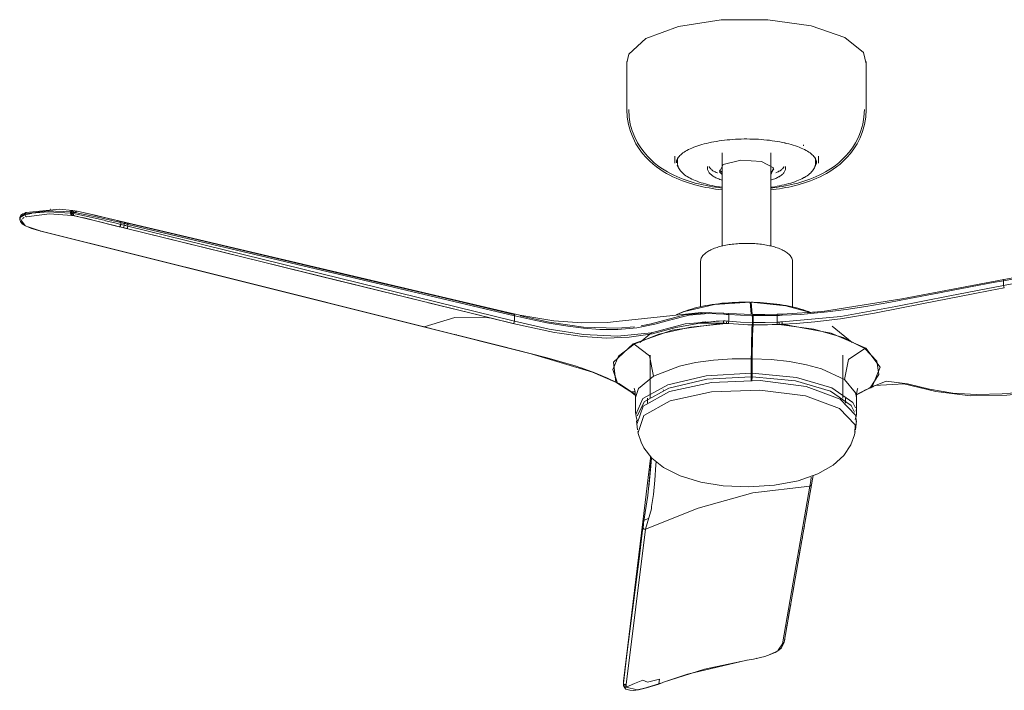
# Model space of a CAD drawing. Header units: millimetres. Extents: x 5811 to 10618, y 166 to 7072.
# Tile 5 of 9: x 7845 to 8380, y 166 to 531. Entities that reach past the tile are written whole.
import ezdxf

# ---------------------------------------------------------------- set-up
doc = ezdxf.new("R2010")
doc.units = ezdxf.units.MM
doc.layers.add('Aparatos eléctricos', color=7, linetype='Continuous', lineweight=9)

# ---------------------------------------------------------------- blocks, each defined once
blk = doc.blocks.new('33820 - 33820 MINI PUNT S White fan with DC motor-683759-00 Isometrico PDF')
at = {"color": 254, "lineweight": 9, "true_color": 0xcccccc}
for p, q in [((-5898.6, 429.89), (-6121.5, 389.31)), ((-6656.16, 422.68), (-6656.16, 422.25)), ((-6655.97, 422.97), (-6655.88, 421.31)), ((-6653.16, 424.57), (-6655.96, 422.99)), ((-6653.69, 422.95), (-6654.56, 422.43)), ((-6649.75, 425.29), (-6653.16, 424.57)), ((-6653.16, 424.57), (-6653.16, 425)), ((-6639.65, 427.51), (-6639.33, 427.52)), ((-6628.5, 425.36), (-6628.5, 426.03)), ((-6628.5, 425.36), (-6628.4, 424.62)), ((-6628.4, 424.62), (-6627.87, 424.19)), ((-6628.04, 425.98), (-6628.04, 425.3)), ((-6627.51, 426.83), (-6627.45, 426.81)), ((-6627.45, 426.81), (-6627.25, 426.79)), ((-6627.24, 425.86), (-6627.24, 425.18)), ((-6625.93, 425.68), (-6623.46, 425.24)), ((-6623.45, 425.24), (-6618.97, 424.31)), ((-6618.97, 424.31), (-6612.34, 422.83)), ((-6614.39, 424.07), (-6613.77, 423.93)), ((-6612.28, 422.81), (-6611.37, 422.6)), ((-6610.78, 423.24), (-6610.74, 423.23)), ((-6608.56, 422.72), (-6608.54, 422.72)), ((-6393.12, 371.85), (-6608.54, 422.72)), ((-6654.66, 420), (-6654.24, 419.7)), ((-6651.53, 417.88), (-6644.48, 415.56)), ((-6617.9, 421.98), (-6620.1, 422.41)), ((-6603.3, 421.44), (-6601.58, 420.94)), ((-6602.04, 418.02), (-6602.02, 418.02)), ((-6601.94, 418), (-6601.95, 418)), ((-6600.03, 417.52), (-6601.94, 418)), ((-6601.45, 420.89), (-6601.49, 420.91)), ((-6601.44, 420.9), (-6601.31, 420.86)), ((-6601.25, 420.24), (-6601.25, 419.28)), ((-6600.03, 417.52), (-6600.04, 417.52)), ((-6598.11, 417.04), (-6600.03, 417.52)), ((-6599.33, 419.78), (-6599.33, 418.8)), ((-6597.33, 419.31), (-6597.33, 418.31)), ((-6644.84, 415.65), (-6644.68, 415.54)), ((-6644.68, 415.54), (-6644.48, 415.56)), ((-6644.68, 415.54), (-6436.73, 363.6)), ((-6598.13, 417.05), (-6544.22, 403.78)), ((-6598.11, 417.04), (-6598.13, 417.05)), ((-6388.16, 365.36), (-6598.11, 417.04)), ((-6121.73, 386.12), (-6121.73, 388.66)), ((-6434.1, 376.67), (-6406.44, 369.86)), ((-6259.38, 377), (-6259.38, 377.01)), ((-6259.37, 377), (-6259.36, 376.93)), ((-6259.01, 375.84), (-6258.49, 370.38)), ((-6258.9, 376.92), (-6258.98, 376.36)), ((-6258.88, 377), (-6258.88, 376.99)), ((-6258.86, 376.92), (-6258.87, 376.99)), ((-6404.01, 373.62), (-6403.76, 373.6)), ((-6398.1, 372.85), (-6397.82, 372.8)), ((-6395.19, 372.3), (-6387.43, 370.25)), ((-6387.37, 369.63), (-6387.37, 366.63)), ((-6286.28, 371.31), (-6273.79, 371.1)), ((-6273.79, 371.1), (-6273.87, 371.04)), ((-6273.79, 371.1), (-6271.11, 370.91)), ((-6271.17, 370.85), (-6271.11, 370.91)), ((-6271.11, 370.91), (-6258.17, 370.38)), ((-6271, 366.67), (-6271, 370.27)), ((-6258.06, 368.52), (-6258.18, 369.74)), ((-6258.13, 369.74), (-6258.14, 365.9)), ((-6257.69, 370.31), (-6257.95, 368.47)), ((-6257.64, 365.89), (-6257.63, 369.73)), ((-6251.18, 370.26), (-6251.28, 370.26)), ((-6244.76, 366.17), (-6244.76, 369.78)), ((-6244.71, 370.42), (-6241.95, 370.5)), ((-6244.71, 370.42), (-6244.69, 370.36)), ((-6241.95, 370.5), (-6241.92, 370.44)), ((-6228.22, 371.19), (-6220.58, 371.88)), ((-6402.23, 368.83), (-6388.18, 365.37)), ((-6276.49, 366.85), (-6285.99, 365.55)), ((-6272.29, 365.47), (-6272.16, 365.99)), ((-6272.16, 365.99), (-6272.1, 366.75)), ((-6258.14, 365.97), (-6257.74, 365.96)), ((-6258.13, 368.09), (-6257.74, 368.08)), ((-6258.03, 368.3), (-6258.06, 368.52)), ((-6257.74, 368.08), (-6257.74, 365.96)), ((-6243.64, 366.21), (-6243.61, 365.45)), ((-6243.61, 365.45), (-6243.55, 364.92)), ((-6203.94, 355.02), (-6214.85, 364.03)), ((-6436.52, 363.63), (-6436.89, 363.71)), ((-6436.52, 363.63), (-6429.36, 361.84)), ((-6429.35, 361.84), (-6420.75, 359.69)), ((-6420.73, 359.69), (-6418.62, 359.16)), ((-6312.72, 360.42), (-6319.21, 355.07)), ((-6288.97, 344.15), (-6297.79, 342.22)), ((-6258.72, 346.26), (-6269.13, 346.2)), ((-6258.72, 338.32), (-6258.72, 346.26)), ((-6258.72, 345.54), (-6258.32, 345.53)), ((-6258.32, 345.53), (-6258.32, 337.6)), ((-6258.22, 338.31), (-6258.22, 346.25)), ((-6247.91, 345.8), (-6258.22, 346.25)), ((-6238.02, 344.71), (-6247.91, 345.8)), ((-6228.83, 343.01), (-6238.02, 344.71)), ((-6220.63, 340.77), (-6228.83, 343.01)), ((-6297.79, 342.22), (-6311.93, 336.85)), ((-6258.73, 337.61), (-6258.32, 337.6)), ((-6258.32, 337.6), (-6258.49, 334.42)), ((-6208.15, 334.89), (-6220.63, 340.77)), ((-6332.89, 333.69), (-6332.78, 333.61)), ((-6331.8, 333.1), (-6332.78, 333.61)), ((-6332.78, 333.61), (-6332.32, 333.56)), ((-6331.17, 332.76), (-6331.8, 333.1)), ((-6331.8, 333.1), (-6331.33, 333.05)), ((-6331.17, 332.76), (-6324.64, 328.59)), ((-6330.71, 332.7), (-6331.17, 332.76)), ((-6311.93, 336.85), (-6320.04, 330.01)), ((-6258.77, 336.46), (-6258.87, 334.42)), ((-6258.37, 334.42), (-6258.27, 336.45)), ((-6202.05, 327.78), (-6208.15, 334.89)), ((-6321.57, 326.23), (-6324.41, 328.43)), ((-6321.67, 328.25), (-6324.18, 328.46)), ((-6321.71, 328.13), (-6323.96, 328.3)), ((-6323.96, 328.3), (-6322.85, 327.53)), ((-6320.04, 330.01), (-6321.59, 325.13)), ((-6306.38, 329.29), (-6306.55, 329.2)), ((-6201.59, 325.1), (-6202.05, 327.78)), ((-6194.54, 330.17), (-6201.55, 326.59)), ((-6194.93, 330.15), (-6194.4, 330.26)), ((-6193.82, 330.49), (-6194.54, 330.17)), ((-6194.21, 330.47), (-6193.82, 330.49)), ((-6192.72, 330.95), (-6193.82, 330.49)), ((-6193.82, 330.49), (-6193.68, 330.58)), ((-6321.59, 325.13), (-6321.59, 317)), ((-6321.59, 325.13), (-6321.57, 324.62)), ((-6201.66, 324.03), (-6201.59, 325.1)), ((-6201.59, 316.94), (-6201.59, 325.1)), ((-6201.6, 316.62), (-6201.73, 318.39)), ((-6225.2, 282.78), (-6225.98, 277.75)), ((-6225.97, 277.88), (-6225.49, 280.76)), ((-6225.98, 277.75), (-6240.89, 192.08)), ((-6226.9, 272.54), (-6226.22, 276.45)), ((-6227.83, 267.2), (-6227.27, 270.4)), ((-6328.19, 171), (-6317.59, 257.52)), ((-6317.59, 257.43), (-6317.6, 254.42)), ((-6317.59, 257.52), (-6317.59, 257.43)), ((-6317.58, 257.52), (-6317.58, 257.5)), ((-6314.47, 259.51), (-6317.04, 258.35)), ((-6317.28, 256.38), (-6317.53, 254.33)), ((-6230.25, 253.29), (-6229.88, 255.43)), ((-6231.56, 245.8), (-6231, 249.01)), ((-6232.49, 240.45), (-6232.11, 242.59)), ((-6233.98, 231.89), (-6232.86, 238.31)), ((-6236.22, 219.03), (-6235.63, 222.41)), ((-6239.57, 199.72), (-6239.2, 201.87)), ((-6240.88, 192.21), (-6240.6, 193.84)), ((-6244.2, 187.76), (-6241.83, 191.3)), ((-6261.15, 182.4), (-6261.09, 182.31)), ((-6261.09, 182.31), (-6261.06, 182.37)), ((-6255.9, 183.34), (-6255.72, 183.38)), ((-6249.02, 185.3), (-6245.49, 186.94)), ((-6328.22, 170.55), (-6328.22, 169.56)), ((-6328.22, 169.46), (-6328.22, 169.56)), ((-6328.19, 169.18), (-6328.21, 169.32)), ((-6328.19, 171), (-6328.2, 170.91)), ((-6328.2, 170.91), (-6328.2, 169.91)), ((-6328.19, 169.91), (-6328.19, 169.76)), ((-6328.19, 169.18), (-6328.18, 169.03)), ((-6328.07, 168.39), (-6328.18, 169.03)), ((-6328.18, 169.03), (-6327.97, 168.59)), ((-6328.1, 168.64), (-6328.08, 168.54)), ((-6328.08, 168.64), (-6328.08, 168.54)), ((-6328.01, 168.29), (-6328.08, 168.52)), ((-6327.79, 167.84), (-6328.07, 168.5)), ((-6328.04, 168.27), (-6328.04, 168.28)), ((-6327.71, 168.37), (-6326.74, 168.35)), ((-6327.3, 168.34), (-6327.37, 168.4)), ((-6326.75, 169.05), (-6326.77, 168.69)), ((-6326.77, 168.64), (-6326.74, 168.35)), ((-6308.98, 169.45), (-6317.23, 166.96)), ((-6309.04, 169.38), (-6308.59, 169.54)), ((-6308.98, 169.45), (-6309.04, 169.38)), ((-6307.23, 170.03), (-6308.59, 169.54)), ((-6306.42, 170.32), (-6307.23, 170.03)), ((-6307.23, 170.03), (-6307.19, 170.09))]:
    blk.add_line(p, q, dxfattribs=at)
for points in [[(-6121.73, 388.66, 0), (-6010.29, 408.95, 0), (-5898.86, 429.23, 0)], [(-5898.86, 428.68, 0), (-5943.52, 420.15, 0), (-5988.13, 411.64, 0), (-6032.7, 403.13, 0), (-6077.23, 394.62, 0), (-6121.73, 386.12, 0)], [(-6652.56, 425.78, 0), (-6654.46, 425.09, 0), (-6655.55, 424.25, 0), (-6656.09, 423.21, 0), (-6656.16, 422.68, 0)], [(-6653.16, 425, 0), (-6655.95, 423.4, 0), (-6656.08, 422.19, 0)], [(-6653.16, 425, 0), (-6640.64, 426.72, 0), (-6628.5, 426.03, 0)], [(-6653.16, 425, 0), (-6653.08, 425.3, 0), (-6652.94, 425.54, 0), (-6652.74, 425.71, 0), (-6652.49, 425.79, 0)], [(-6653.16, 424.57, 0), (-6652.98, 423.83, 0), (-6652.43, 423.4, 0)], [(-6652.56, 425.78, 0), (-6634.51, 427.48, 0), (-6627.51, 426.83, 0)], [(-6627.87, 424.19, 0), (-6639.96, 425, 0), (-6652.43, 423.4, 0)], [(-6628.5, 425.36, 0), (-6640.64, 426.17, 0), (-6649.49, 425.33, 0)], [(-6628.5, 426.03, 0), (-6628.11, 426.67, 0), (-6627.51, 426.83, 0)], [(-6628.04, 425.98, 0), (-6628.13, 425.99, 0), (-6628.22, 426, 0), (-6628.32, 426.01, 0), (-6628.41, 426.02, 0), (-6628.5, 426.03, 0)], [(-6628.04, 425.3, 0), (-6628.13, 425.31, 0), (-6628.22, 425.33, 0), (-6628.32, 425.34, 0), (-6628.41, 425.35, 0), (-6628.5, 425.36, 0)], [(-6628.04, 425.98, 0), (-6627.93, 426.26, 0), (-6627.76, 426.51, 0), (-6627.53, 426.68, 0), (-6627.27, 426.76, 0)], [(-6627.24, 425.86, 0), (-6627.4, 425.88, 0), (-6627.55, 425.9, 0), (-6627.71, 425.93, 0), (-6627.87, 425.95, 0), (-6628.04, 425.98, 0)], [(-6628.04, 425.3, 0), (-6627.88, 425.28, 0), (-6627.72, 425.25, 0), (-6627.56, 425.23, 0), (-6627.4, 425.2, 0), (-6627.24, 425.18, 0)], [(-6628.04, 425.3, 0), (-6627.95, 424.55, 0), (-6627.43, 424.12, 0)], [(-6627.43, 424.12, 0), (-6627.66, 424.16, 0), (-6627.87, 424.19, 0)], [(-6626.65, 424, 0), (-6627.04, 424.06, 0), (-6627.43, 424.12, 0)], [(-6626.83, 424.07, 0), (-6626.98, 424.18, 0), (-6627.11, 424.34, 0), (-6627.2, 424.52, 0), (-6627.26, 424.73, 0), (-6627.27, 424.96, 0), (-6627.24, 425.18, 0)], [(-6627.24, 425.86, 0), (-6627.17, 426.07, 0), (-6627.06, 426.26, 0), (-6626.93, 426.42, 0), (-6626.77, 426.54, 0), (-6626.59, 426.62, 0), (-6626.4, 426.65, 0), (-6626.22, 426.63, 0)], [(-6625.93, 425.68, 0), (-6626.18, 425.72, 0), (-6626.45, 425.76, 0), (-6626.71, 425.8, 0), (-6626.98, 425.83, 0), (-6627.24, 425.86, 0)], [(-6627.24, 425.18, 0), (-6627.18, 425.17, 0), (-6627.13, 425.17, 0), (-6627.07, 425.16, 0), (-6627.02, 425.15, 0), (-6626.96, 425.14, 0)], [(-6626.96, 425.14, 0), (-6623.5, 424.47, 0), (-6616.75, 423.06, 0), (-6609.55, 421.32, 0)], [(-6626.39, 423.95, 0), (-6626.89, 424.39, 0), (-6626.96, 425.14, 0)], [(-6626.93, 426.74, 0), (-6626.85, 426.73, 0), (-6626.77, 426.72, 0), (-6626.69, 426.7, 0), (-6626.61, 426.69, 0), (-6626.53, 426.68, 0), (-6626.45, 426.67, 0), (-6626.38, 426.66, 0), (-6626.3, 426.64, 0), (-6626.22, 426.63, 0)], [(-6626.39, 423.95, 0), (-6626.52, 423.97, 0), (-6626.65, 424, 0)], [(-6626.39, 423.95, 0), (-6615.74, 421.47, 0), (-6602.04, 418.02, 0)], [(-6626.22, 426.63, 0), (-6625.61, 426.53, 0), (-6625.21, 426.46, 0)], [(-6625.44, 426.35, 0), (-6625.65, 426.19, 0), (-6625.81, 425.96, 0), (-6625.93, 425.68, 0)], [(-6624.97, 426.42, 0), (-6625.2, 426.42, 0), (-6625.44, 426.35, 0)], [(-6620.1, 422.41, 0), (-6623.25, 423.18, 0), (-6625.32, 423.69, 0)], [(-6605.74, 421.93, 0), (-6614.46, 424.04, 0), (-6624.97, 426.42, 0)], [(-6602.02, 418.02, 0), (-6605.41, 418.87, 0), (-6608.47, 419.64, 0), (-6611.16, 420.32, 0), (-6615.73, 421.47, 0), (-6618.88, 422.25, 0), (-6621.87, 422.98, 0)], [(-6608.55, 422.72, 0), (-6609.92, 423.04, 0), (-6612.6, 423.67, 0), (-6614.91, 424.2, 0), (-6616.99, 424.68, 0), (-6619.41, 425.23, 0), (-6620.47, 425.47, 0)], [(-6611.37, 422.6, 0), (-6605.3, 421.21, 0), (-6601.25, 420.25, 0)], [(-6644.68, 415.54, 0), (-6649.78, 417.06, 0), (-6652.91, 418.43, 0), (-6654.76, 419.68, 0), (-6655.74, 420.84, 0), (-6656.13, 421.92, 0), (-6656.16, 422.24, 0)], [(-6655.05, 421.87, 0), (-6655.2, 421.19, 0), (-6653.31, 418.92, 0)], [(-6609.53, 421.31, 0), (-6604.45, 420.05, 0), (-6601.3, 419.3, 0)], [(-6602.02, 418.02, 0), (-6601.62, 418.38, 0), (-6601.36, 419.31, 0)], [(-6600.04, 417.52, 0), (-6601.02, 417.77, 0), (-6601.99, 418.01, 0)], [(-6601.25, 419.28, 0), (-6601.28, 419.04, 0), (-6601.34, 418.8, 0), (-6601.42, 418.56, 0), (-6601.51, 418.35, 0), (-6601.62, 418.18, 0), (-6601.74, 418.06, 0), (-6601.85, 418, 0)], [(-6601.38, 420.88, 0), (-6601.53, 420.89, 0), (-6601.64, 420.84, 0), (-6601.58, 420.67, 0)], [(-6601.58, 420.67, 0), (-6601.38, 420.48, 0), (-6601.25, 420.24, 0)], [(-6601.1, 420.21, 0), (-6601.18, 420.65, 0), (-6601.38, 420.88, 0)], [(-6601.31, 420.86, 0), (-6600.43, 420.65, 0), (-6599.54, 420.44, 0)], [(-6601.1, 420.21, 0), (-6601.17, 420.23, 0), (-6601.25, 420.24, 0)], [(-6599.33, 418.8, 0), (-6600.29, 419.05, 0), (-6601.25, 419.28, 0)], [(-6599.33, 419.78, 0), (-6600.21, 420, 0), (-6601.1, 420.21, 0)], [(-6598.13, 417.05, 0), (-6599.07, 417.28, 0), (-6600.04, 417.52, 0)], [(-6599.33, 418.8, 0), (-6599.59, 417.87, 0), (-6600.03, 417.52, 0)], [(-6599.54, 420.44, 0), (-6598.57, 420.2, 0), (-6597.62, 419.98, 0)], [(-6599.54, 420.44, 0), (-6599.37, 420.22, 0), (-6599.33, 419.78, 0)], [(-6599.33, 419.78, 0), (-6598.92, 419.69, 0), (-6598.52, 419.59, 0), (-6598.12, 419.5, 0), (-6597.72, 419.4, 0), (-6597.33, 419.31, 0)], [(-6599.33, 418.8, 0), (-6598.92, 418.7, 0), (-6598.52, 418.6, 0), (-6598.12, 418.51, 0), (-6597.72, 418.41, 0), (-6597.33, 418.31, 0)], [(-6597.33, 418.31, 0), (-6597.6, 417.38, 0), (-6598.11, 417.04, 0)], [(-6387.65, 370.3, 0), (-6429.5, 380.2, 0), (-6471.42, 390.12, 0), (-6513.42, 400.06, 0), (-6555.48, 410.01, 0), (-6597.62, 419.98, 0)], [(-6597.62, 419.98, 0), (-6597.41, 419.75, 0), (-6597.33, 419.31, 0)], [(-6597.33, 419.31, 0), (-6492.35, 394.48, 0), (-6387.37, 369.63, 0)], [(-6597.33, 418.31, 0), (-6555.32, 407.97, 0), (-6513.32, 397.64, 0), (-6471.33, 387.3, 0), (-6429.34, 376.96, 0), (-6387.37, 366.63, 0)], [(-6644.48, 415.56, 0), (-6540.5, 389.6, 0), (-6436.52, 363.63, 0)], [(-6543.5, 403.6, 0), (-6493.15, 391.21, 0), (-6437.47, 377.5, 0)], [(-6121.73, 388.66, 0), (-6127.27, 387.65, 0), (-6134.94, 386.22, 0), (-6145.24, 384.29, 0), (-6160.33, 381.41, 0), (-6172.87, 379.02, 0), (-6184.06, 376.89, 0), (-6196.44, 374.67, 0), (-6207.19, 372.98, 0), (-6217.3, 371.68, 0), (-6231.88, 370.36, 0), (-6242.01, 369.86, 0)], [(-6241.95, 370.5, 0), (-6220.05, 372.01, 0), (-6176.99, 378.84, 0), (-6121.5, 389.31, 0)], [(-6121.73, 386.12, 0), (-6150.96, 380.4, 0), (-6180.16, 374.56, 0), (-6210.01, 369.26, 0), (-6241.93, 366.28, 0)], [(-6121.73, 388.66, 0), (-6121.72, 388.93, 0), (-6121.66, 389.15, 0), (-6121.57, 389.28, 0), (-6121.45, 389.32, 0)], [(-6121.29, 384.88, 0), (-6121.6, 385.38, 0), (-6121.73, 386.12, 0)], [(-6121.29, 384.88, 0), (-6128.94, 383.4, 0), (-6138.12, 381.61, 0), (-6165.26, 376.21, 0), (-6191.89, 370.97, 0), (-6210.24, 367.92, 0), (-6224.3, 366.22, 0), (-6234.43, 365.38, 0), (-6241.83, 364.99, 0)], [(-6299.6, 370.15, 0), (-6299.15, 370.36, 0), (-6297.97, 370.9, 0), (-6296.73, 371.41, 0), (-6295.44, 371.91, 0), (-6294.09, 372.38, 0), (-6292.7, 372.84, 0), (-6291.26, 373.27, 0), (-6289.77, 373.69, 0), (-6288.23, 374.08, 0), (-6286.66, 374.45, 0), (-6285.04, 374.8, 0), (-6283.39, 375.12, 0), (-6281.71, 375.42, 0), (-6279.99, 375.69, 0), (-6278.25, 375.94, 0), (-6276.48, 376.17, 0), (-6274.68, 376.37, 0), (-6272.87, 376.54, 0), (-6271.03, 376.69, 0), (-6269.19, 376.81, 0), (-6267.33, 376.9, 0), (-6265.46, 376.97, 0), (-6263.59, 377.01, 0), (-6261.71, 377.03, 0), (-6259.83, 377.01, 0), (-6259.38, 377.01, 0)], [(-6259.36, 376.93, 0), (-6278.67, 375.81, 0), (-6295.06, 372.01, 0), (-6299.55, 370.15, 0)], [(-6259.36, 376.93, 0), (-6258.96, 372.73, 0), (-6258.74, 370.39, 0)], [(-6258.98, 376.36, 0), (-6258.99, 376.24, 0), (-6259, 376.05, 0), (-6259.01, 375.84, 0)], [(-6226.49, 371.41, 0), (-6227.7, 371.88, 0), (-6229.04, 372.35, 0), (-6230.44, 372.81, 0), (-6231.88, 373.25, 0), (-6233.37, 373.66, 0), (-6234.9, 374.06, 0), (-6236.48, 374.43, 0), (-6238.09, 374.77, 0), (-6239.74, 375.1, 0), (-6241.42, 375.4, 0), (-6243.14, 375.67, 0), (-6244.88, 375.93, 0), (-6246.66, 376.15, 0), (-6248.45, 376.35, 0), (-6250.26, 376.53, 0), (-6252.1, 376.68, 0), (-6253.94, 376.8, 0), (-6255.8, 376.9, 0), (-6257.67, 376.97, 0), (-6258.88, 377, 0)], [(-6258.24, 370.38, 0), (-6258.46, 372.72, 0), (-6258.86, 376.92, 0)], [(-6226.6, 371.42, 0), (-6239.98, 375.08, 0), (-6258.86, 376.92, 0)], [(-6285.91, 371.33, 0), (-6332.14, 366.42, 0), (-6336.85, 365.98, 0), (-6350.86, 365.7, 0), (-6366.04, 366.8, 0), (-6384.48, 369.89, 0), (-6393.1, 371.84, 0)], [(-6387.43, 370.25, 0), (-6387.54, 370.28, 0), (-6387.65, 370.3, 0)], [(-6387.65, 370.3, 0), (-6387.45, 370.07, 0), (-6387.37, 369.63, 0)], [(-6387.43, 370.25, 0), (-6387.38, 370.22, 0), (-6387.15, 369.58, 0)], [(-6387.15, 369.58, 0), (-6387.19, 369.59, 0), (-6387.23, 369.6, 0), (-6387.28, 369.61, 0), (-6387.32, 369.62, 0), (-6387.37, 369.63, 0)], [(-6387.15, 369.58, 0), (-6377.38, 367.37, 0), (-6369.73, 365.81, 0), (-6358.45, 363.89, 0), (-6349.86, 362.81, 0), (-6340.95, 362.16, 0), (-6331.26, 362.11, 0), (-6320.89, 363.03, 0), (-6311.14, 364.99, 0), (-6303.14, 367.24, 0), (-6292.56, 369.85, 0), (-6282.12, 370.78, 0), (-6273.66, 370.45, 0)], [(-6384.27, 369.51, 0), (-6368.61, 366.21, 0), (-6349.94, 363.46, 0), (-6331.37, 362.8, 0), (-6322.19, 363.6, 0)], [(-6318.48, 364.18, 0), (-6313.1, 365.28, 0), (-6294.75, 370.17, 0), (-6281.45, 371.45, 0)], [(-6273.66, 370.45, 0), (-6273.72, 371.01, 0), (-6273.79, 371.1, 0)], [(-6271, 370.27, 0), (-6272.33, 370.36, 0), (-6273.66, 370.45, 0)], [(-6271.11, 370.91, 0), (-6271.05, 370.83, 0), (-6271, 370.27, 0)], [(-6258.13, 369.74, 0), (-6264.59, 369.94, 0), (-6271, 370.27, 0)], [(-6258.17, 370.38, 0), (-6258.15, 370.35, 0), (-6258.14, 370.22, 0), (-6258.14, 370.01, 0), (-6258.13, 369.74, 0)], [(-6244.71, 370.42, 0), (-6251.39, 370.32, 0), (-6257.67, 370.37, 0)], [(-6257.63, 369.73, 0), (-6257.64, 370, 0), (-6257.64, 370.21, 0), (-6257.66, 370.34, 0), (-6257.67, 370.37, 0)], [(-6244.76, 369.78, 0), (-6251.19, 369.68, 0), (-6257.63, 369.73, 0)], [(-6244.76, 369.78, 0), (-6244.74, 370.33, 0), (-6244.71, 370.42, 0)], [(-6242.01, 369.86, 0), (-6243.38, 369.81, 0), (-6244.76, 369.78, 0)], [(-6242.01, 369.86, 0), (-6241.98, 370.41, 0), (-6241.95, 370.5, 0)], [(-6436.52, 363.63, 0), (-6419.72, 368.74, 0), (-6403.59, 368.79, 0), (-6398.99, 368.13, 0)], [(-6388.18, 365.37, 0), (-6387.69, 365.63, 0), (-6387.37, 366.63, 0)], [(-6273.95, 365.6, 0), (-6286.74, 365.52, 0), (-6299.78, 363.18, 0), (-6312.48, 359.84, 0), (-6325.01, 357.89, 0), (-6337.27, 357.48, 0), (-6350.35, 358.33, 0), (-6362.99, 360.09, 0), (-6365.58, 360.56, 0), (-6388.18, 365.37, 0)], [(-6273.74, 366.88, 0), (-6294.59, 365.16, 0), (-6312.99, 360.35, 0), (-6331.36, 358.43, 0), (-6349.93, 359.43, 0), (-6368.57, 362.41, 0), (-6387.37, 366.63, 0)], [(-6332.32, 333.56, 0), (-6333.61, 344.35, 0), (-6322.82, 354.33, 0), (-6301.76, 361.83, 0), (-6273.95, 365.6, 0)], [(-6322.3, 354.2, 0), (-6308.92, 359.64, 0), (-6291.81, 363.5, 0), (-6272.29, 365.47, 0)], [(-6273.95, 365.6, 0), (-6273.89, 365.75, 0), (-6273.83, 365.97, 0), (-6273.79, 366.25, 0), (-6273.75, 366.57, 0), (-6273.74, 366.88, 0)], [(-6272.29, 365.47, 0), (-6273.12, 365.53, 0), (-6273.95, 365.6, 0)], [(-6273.74, 366.88, 0), (-6272.92, 366.81, 0), (-6272.1, 366.75, 0)], [(-6272.29, 365.47, 0), (-6272.07, 365.45, 0), (-6271.85, 365.43, 0), (-6271.62, 365.42, 0), (-6271.4, 365.4, 0), (-6271.18, 365.39, 0)], [(-6272.1, 366.75, 0), (-6271.55, 366.71, 0), (-6271, 366.67, 0)], [(-6271.18, 365.39, 0), (-6271.06, 365.91, 0), (-6271, 366.67, 0)], [(-6258.18, 364.66, 0), (-6260.68, 364.75, 0), (-6263.21, 364.87, 0), (-6265.76, 365.02, 0), (-6268.38, 365.19, 0), (-6271.18, 365.39, 0)], [(-6258.14, 365.9, 0), (-6264.59, 366.2, 0), (-6271, 366.67, 0)], [(-6258.72, 346.26, 0), (-6258.7, 349.63, 0), (-6258.67, 352.97, 0), (-6258.61, 356.43, 0), (-6258.5, 359.76, 0), (-6258.35, 362.6, 0), (-6258.18, 364.66, 0)], [(-6257.74, 365.96, 0), (-6257.93, 363.53, 0), (-6258.09, 360.34, 0), (-6258.2, 356.66, 0), (-6258.27, 352.86, 0), (-6258.31, 349.14, 0), (-6258.32, 345.53, 0)], [(-6258.22, 346.25, 0), (-6258.2, 350.43, 0), (-6258.15, 354.47, 0), (-6258.05, 358.48, 0), (-6257.89, 362.08, 0), (-6257.68, 364.65, 0)], [(-6258.18, 364.67, 0), (-6258.17, 364.84, 0), (-6258.15, 365.07, 0), (-6258.14, 365.33, 0), (-6258.14, 365.62, 0), (-6258.14, 365.9, 0)], [(-6257.95, 368.46, 0), (-6257.99, 368.28, 0), (-6258.01, 368.27, 0)], [(-6257.68, 364.65, 0), (-6257.67, 364.83, 0), (-6257.65, 365.06, 0), (-6257.64, 365.32, 0), (-6257.64, 365.61, 0), (-6257.64, 365.89, 0)], [(-6244.68, 364.89, 0), (-6247.35, 364.8, 0), (-6249.98, 364.73, 0), (-6252.56, 364.67, 0), (-6255.12, 364.65, 0), (-6257.68, 364.65, 0)], [(-6244.76, 366.17, 0), (-6251.2, 365.95, 0), (-6257.64, 365.89, 0)], [(-6243.64, 366.21, 0), (-6244.2, 366.19, 0), (-6244.76, 366.17, 0)], [(-6244.68, 364.89, 0), (-6244.73, 365.41, 0), (-6244.76, 366.17, 0)], [(-6243.55, 364.92, 0), (-6243.78, 364.92, 0), (-6244, 364.91, 0), (-6244.23, 364.9, 0), (-6244.45, 364.9, 0), (-6244.68, 364.89, 0)], [(-6241.93, 366.28, 0), (-6242.78, 366.24, 0), (-6243.64, 366.21, 0)], [(-6243.55, 364.92, 0), (-6242.69, 364.96, 0), (-6241.83, 364.99, 0)], [(-6197.13, 351.84, 0), (-6208.85, 357.76, 0), (-6224.74, 362.24, 0), (-6243.55, 364.92, 0)], [(-6241.93, 366.28, 0), (-6241.9, 365.52, 0), (-6241.83, 364.99, 0)], [(-6241.83, 364.99, 0), (-6215.31, 360.2, 0), (-6196.56, 351.94, 0), (-6188.71, 341.61, 0), (-6193.09, 330.93, 0)], [(-6332.78, 333.61, 0), (-6345.06, 339.02, 0), (-6378.36, 348.96, 0), (-6436.73, 363.6, 0)], [(-6418.33, 359.09, 0), (-6395.19, 353.3, 0), (-6370.3, 346.96, 0), (-6354.4, 342.38, 0), (-6351.27, 341.36, 0)], [(-6322.3, 354.2, 0), (-6330.87, 347.59, 0), (-6333.96, 340.35, 0), (-6331.33, 333.05, 0)], [(-6311.93, 336.85, 0), (-6314.07, 347.8, 0), (-6322.3, 354.2, 0)], [(-6208.15, 334.89, 0), (-6205.86, 345.77, 0), (-6197.13, 351.84, 0)], [(-6197.13, 351.84, 0), (-6190.51, 344.95, 0), (-6189.51, 337.63, 0), (-6194.21, 330.47, 0)], [(-6269.13, 346.2, 0), (-6279.31, 345.49, 0), (-6288.97, 344.15, 0)], [(-6351.22, 341.34, 0), (-6343.66, 338.62, 0), (-6336.83, 335.75, 0), (-6332.32, 333.56, 0)], [(-6258.72, 338.32, 0), (-6283.25, 336.91, 0), (-6304.07, 332.08, 0), (-6317.6, 324.66, 0), (-6321.52, 315.92, 0)], [(-6258.77, 336.46, 0), (-6258.75, 336.89, 0), (-6258.73, 337.36, 0), (-6258.72, 337.85, 0), (-6258.72, 338.32, 0)], [(-6258.27, 336.45, 0), (-6258.25, 336.88, 0), (-6258.23, 337.35, 0), (-6258.22, 337.84, 0), (-6258.22, 338.31, 0)], [(-6202.05, 319.58, 0), (-6203.66, 322.5, 0), (-6214.94, 330.39, 0), (-6234.23, 335.98, 0), (-6258.22, 338.31, 0)], [(-6331.33, 333.05, 0), (-6331.82, 333.31, 0), (-6332.32, 333.56, 0)], [(-6332.02, 333.31, 0), (-6331.91, 333.18, 0), (-6331.8, 333.1, 0)], [(-6331.33, 333.05, 0), (-6331.2, 332.98, 0), (-6331.08, 332.91, 0), (-6330.96, 332.84, 0), (-6330.83, 332.77, 0), (-6330.71, 332.7, 0)], [(-6330.71, 332.7, 0), (-6329.27, 331.85, 0), (-6327.9, 330.99, 0), (-6326.61, 330.14, 0), (-6325.38, 329.3, 0), (-6324.18, 328.46, 0)], [(-6320.71, 315.29, 0), (-6316.77, 323, 0), (-6303.44, 330.31, 0), (-6282.94, 335.07, 0), (-6258.77, 336.46, 0)], [(-6258.27, 336.45, 0), (-6234.63, 334.15, 0), (-6215.63, 328.65, 0), (-6204.51, 320.87, 0), (-6202.67, 317.12, 0)], [(-6193.09, 330.93, 0), (-6185.52, 334.07, 0), (-6173.9, 332.59, 0), (-6161.84, 329.63, 0), (-6149.23, 327.61, 0), (-6136.42, 326.85, 0), (-6122.5, 327.17, 0), (-6108.91, 328.34, 0), (-6106.23, 328.75, 0), (-6080.47, 331.58, 0)], [(-6191.71, 331.78, 0), (-6175.9, 332.61, 0), (-6158.55, 328.42, 0), (-6139.65, 326.15, 0), (-6119.89, 326.41, 0), (-6099.83, 328.49, 0), (-6083.98, 331.1, 0)], [(-6324.18, 328.46, 0), (-6324.43, 328.49, 0), (-6324.64, 328.59, 0), (-6324.64, 328.59, 0)], [(-6323.96, 328.3, 0), (-6324.2, 328.33, 0), (-6324.41, 328.44, 0)], [(-6322.77, 327.47, 0), (-6321.76, 326.75, 0), (-6321.61, 326.64, 0)], [(-6321.59, 325.13, 0), (-6321.77, 328.02, 0), (-6322.15, 329.75, 0), (-6322.3, 330.13, 0), (-6322.31, 330.17, 0)], [(-6200.86, 330.16, 0), (-6200.98, 329.84, 0), (-6201.21, 329.04, 0), (-6201.5, 327.2, 0), (-6201.59, 325.1, 0)], [(-6201.54, 326.74, 0), (-6201.23, 326.92, 0), (-6199.77, 327.71, 0), (-6198.27, 328.5, 0), (-6196.68, 329.31, 0), (-6194.93, 330.15, 0)], [(-6194.21, 330.47, 0), (-6194.36, 330.4, 0), (-6194.5, 330.34, 0), (-6194.64, 330.28, 0), (-6194.79, 330.21, 0), (-6194.93, 330.15, 0)], [(-6194.21, 330.47, 0), (-6193.66, 330.7, 0), (-6193.09, 330.93, 0)], [(-6193.09, 330.93, 0), (-6192.87, 330.91, 0), (-6192.66, 330.97, 0), (-6192.5, 331.12, 0), (-6192.41, 331.31, 0)], [(-6321.59, 317, 0), (-6321.54, 315.95, 0), (-6321.36, 314.9, 0), (-6321.07, 313.88, 0), (-6320.68, 312.88, 0), (-6320.45, 312.44, 0)], [(-6201.59, 316.94, 0), (-6201.65, 315.89, 0), (-6201.83, 314.85, 0), (-6202.12, 313.82, 0), (-6202.38, 313.17, 0)], [(-6313.37, 289.69, 0), (-6313.76, 283.17, 0), (-6314.96, 271.97, 0), (-6316.38, 262.56, 0), (-6317.6, 254.42, 0)], [(-6317.57, 257.64, 0), (-6313.42, 292.2, 0), (-6313.41, 293.01, 0)], [(-6310.48, 290.2, 0), (-6310.54, 288.54, 0), (-6311.09, 280.22, 0), (-6311.93, 272.47, 0), (-6312.88, 265.85, 0), (-6312.97, 264.66, 0), (-6316.14, 253.56, 0)], [(-6314.4, 276.33, 0), (-6313.23, 287.86, 0), (-6312.92, 292.41, 0)], [(-6226.94, 276.97, 0), (-6226.44, 279.91, 0), (-6226.12, 281.93, 0)], [(-6226.94, 276.97, 0), (-6257.86, 273.38, 0), (-6287.63, 265.04, 0), (-6316.14, 253.56, 0)], [(-6241.83, 191.3, 0), (-6234.39, 234.14, 0), (-6226.94, 276.97, 0)], [(-6226.94, 276.97, 0), (-6226.25, 277.24, 0), (-6225.97, 277.88, 0)], [(-6229.32, 258.64, 0), (-6228.95, 260.78, 0), (-6228.39, 263.99, 0)], [(-6328.2, 170.91, 0), (-6322.89, 214.17, 0), (-6317.59, 257.43, 0)], [(-6317.59, 257.48, 0), (-6317.59, 257.47, 0), (-6317.59, 257.45, 0), (-6317.59, 257.43, 0)], [(-6328.2, 169.91, 0), (-6326.08, 186.82, 0), (-6323.95, 203.73, 0), (-6321.83, 220.63, 0), (-6319.71, 237.53, 0), (-6317.6, 254.42, 0)], [(-6326.75, 169.05, 0), (-6321.44, 211.31, 0), (-6316.14, 253.56, 0)], [(-6316.14, 253.56, 0), (-6317.04, 253.57, 0), (-6317.6, 254.42, 0)], [(-6235.28, 224.39, 0), (-6234.91, 226.53, 0), (-6234.72, 227.6, 0)], [(-6238.64, 205.09, 0), (-6237.89, 209.38, 0), (-6237.33, 212.6, 0)], [(-6240.89, 192.08, 0), (-6242.41, 189.03, 0), (-6243.8, 187.77, 0), (-6245.79, 186.56, 0), (-6248.55, 185.35, 0), (-6251.42, 184.4, 0), (-6253.76, 183.76, 0), (-6257.49, 182.93, 0), (-6261.09, 182.31, 0)], [(-6240.88, 192.21, 0), (-6241.16, 191.57, 0), (-6241.83, 191.3, 0)], [(-6261.09, 182.31, 0), (-6293.44, 174.7, 0), (-6306.42, 170.32, 0)], [(-6306.39, 170.38, 0), (-6284.08, 177.48, 0), (-6261.06, 182.37, 0)], [(-6326.63, 167.7, 0), (-6322.19, 169.67, 0), (-6317.7, 171.56, 0)], [(-6317.7, 171.56, 0), (-6315.08, 170.39, 0), (-6308.6, 172.03, 0)], [(-6308.6, 172.03, 0), (-6308.79, 170.74, 0), (-6308.98, 169.45, 0)], [(-6328.19, 170.16, 0), (-6328.21, 170.3, 0), (-6328.22, 170.45, 0), (-6328.22, 170.6, 0), (-6328.21, 170.75, 0), (-6328.2, 170.91, 0)], [(-6328.22, 169.56, 0), (-6328.22, 169.61, 0), (-6328.21, 169.76, 0), (-6328.2, 169.91, 0)], [(-6328.2, 169.91, 0), (-6327.72, 169.1, 0), (-6326.75, 169.05, 0)], [(-6328.19, 170.16, 0), (-6328.14, 169.85, 0), (-6328.11, 169.68, 0)], [(-6328.08, 168.54, 0), (-6328.05, 168.3, 0), (-6327.95, 168.07, 0), (-6327.8, 167.88, 0), (-6327.6, 167.73, 0), (-6327.37, 167.64, 0), (-6327.12, 167.6, 0), (-6326.87, 167.63, 0), (-6326.63, 167.71, 0)], [(-6309.04, 169.38, 0), (-6315.58, 167.32, 0), (-6319.96, 166.3, 0), (-6322.82, 165.95, 0), (-6324.66, 165.98, 0), (-6326.87, 166.66, 0), (-6327.63, 167.42, 0), (-6328.03, 168.25, 0)], [(-6326.74, 168.35, 0), (-6326.68, 168.02, 0), (-6326.63, 167.7, 0)], [(-6317.5, 166.89, 0), (-6320.8, 166.27, 0), (-6326.63, 167.69, 0)], [(-6308.98, 169.45, 0), (-6308.77, 169.53, 0), (-6308.56, 169.6, 0)], [(-6308.56, 169.6, 0), (-6307.87, 169.85, 0), (-6307.19, 170.09, 0)], [(-6307.19, 170.09, 0), (-6306.79, 170.23, 0), (-6306.39, 170.38, 0)]]:
    blk.add_polyline3d(points, dxfattribs=at)
at = {"layer": 'Aparatos eléctricos', "color": 9, "true_color": 0xc0c0c0}
for p, q in [((-6326.32, 507.77), (-6326.32, 481.68)), ((-6196.32, 481.68), (-6196.32, 507.77)), ((-6230.38, 462.01), (-6230.38, 462.55)), ((-6300.33, 456.36), (-6300.33, 452.59)), ((-6298.82, 455.42), (-6298.82, 452.62)), ((-6274.57, 458.28), (-6274.57, 407.45)), ((-6248.07, 407.42), (-6248.07, 458.28)), ((-6223.84, 454.97), (-6223.86, 454.78)), ((-6223.82, 452.62), (-6223.82, 455.42)), ((-6222.3, 452.59), (-6222.3, 456.36)), ((-6299.29, 453.79), (-6299.13, 454.54)), ((-6298.26, 449.94), (-6299.03, 451.43)), ((-6298.79, 453.28), (-6298.99, 453.74)), ((-6282.56, 450.75), (-6282.56, 449.9)), ((-6246.45, 449.49), (-6247.98, 447.55)), ((-6240.07, 449.9), (-6240.07, 450.75)), ((-6223.35, 452.49), (-6224.36, 449.96)), ((-6223.44, 454.27), (-6223.73, 453.45)), ((-6274.52, 447.45), (-6275.97, 448.77)), ((-6286.34, 398.77), (-6286.34, 374.52)), ((-6236.3, 374.38), (-6236.3, 398.77)), ((-6259.18, 375.07), (-6258.81, 375.06)), ((-6313.64, 348.24), (-6313.64, 324.87)), ((-6209, 324.87), (-6209, 348.24)), ((-6315.13, 324.87), (-6315.13, 322.06)), ((-6207.51, 322.06), (-6207.51, 324.87)), ((-6321, 312.48), (-6320.53, 307.51)), ((-6202.1, 307.51), (-6201.64, 312.48))]:
    blk.add_line(p, q, dxfattribs=at)
for points in [[(-6326.29, 507.12, 0), (-6325.28, 511.9, 0), (-6315.98, 520.32, 0), (-6298.36, 526.83, 0), (-6275.1, 530.44, 0), (-6249.74, 530.6, 0), (-6226.15, 527.28, 0)], [(-6226.15, 527.28, 0), (-6207.9, 520.99, 0), (-6197.8, 512.69, 0), (-6196.39, 506.65, 0)], [(-6326.32, 481.68, 0), (-6326.09, 477.56, 0), (-6325.41, 473.56, 0), (-6324.36, 469.78, 0), (-6322.99, 466.3, 0), (-6321.39, 463.16, 0), (-6319.63, 460.35, 0), (-6317.79, 457.88, 0), (-6315.9, 455.69, 0), (-6314, 453.77, 0), (-6312.11, 452.08, 0), (-6310.24, 450.59, 0), (-6308.39, 449.26, 0), (-6306.58, 448.07, 0), (-6304.79, 447.01, 0), (-6303.03, 446.04, 0), (-6301.29, 445.17, 0), (-6299.56, 444.38, 0), (-6297.85, 443.65, 0), (-6296.15, 442.99, 0), (-6294.46, 442.38, 0), (-6292.77, 441.82, 0), (-6291.08, 441.3, 0), (-6289.39, 440.82, 0), (-6287.7, 440.38, 0), (-6286.05, 439.98, 0)], [(-6325.32, 481.68, 0), (-6325.09, 477.67, 0), (-6324.44, 473.78, 0), (-6323.41, 470.1, 0), (-6322.07, 466.72, 0), (-6320.52, 463.65, 0), (-6318.81, 460.92, 0), (-6317.01, 458.5, 0), (-6315.16, 456.37, 0), (-6313.31, 454.5, 0), (-6311.46, 452.85, 0), (-6309.63, 451.38, 0), (-6307.83, 450.08, 0), (-6306.05, 448.92, 0), (-6304.3, 447.87, 0), (-6302.56, 446.93, 0), (-6300.85, 446.07, 0), (-6299.16, 445.29, 0), (-6297.47, 444.58, 0), (-6295.8, 443.93, 0), (-6294.13, 443.32, 0), (-6292.46, 442.77, 0), (-6290.8, 442.26, 0), (-6289.13, 441.78, 0), (-6287.46, 441.35, 0), (-6285.83, 440.96, 0)], [(-6196.32, 481.68, 0), (-6196.55, 477.56, 0), (-6197.22, 473.56, 0), (-6198.28, 469.78, 0), (-6199.65, 466.3, 0), (-6201.25, 463.16, 0), (-6203, 460.35, 0), (-6204.85, 457.88, 0), (-6206.74, 455.69, 0), (-6208.64, 453.77, 0), (-6210.53, 452.08, 0), (-6212.4, 450.59, 0), (-6214.24, 449.26, 0), (-6216.06, 448.07, 0), (-6217.84, 447.01, 0), (-6219.61, 446.04, 0), (-6221.35, 445.17, 0), (-6223.07, 444.38, 0), (-6224.78, 443.65, 0), (-6226.48, 442.99, 0), (-6228.18, 442.38, 0), (-6229.87, 441.82, 0), (-6231.55, 441.3, 0), (-6233.24, 440.82, 0), (-6234.93, 440.38, 0), (-6236.62, 439.97, 0), (-6238.32, 439.6, 0), (-6240.02, 439.26, 0), (-6241.73, 438.95, 0), (-6243.44, 438.67, 0), (-6245.16, 438.42, 0), (-6246.89, 438.19, 0), (-6248.08, 438.05, 0)], [(-6197.32, 481.68, 0), (-6197.54, 477.67, 0), (-6198.2, 473.78, 0), (-6199.23, 470.1, 0), (-6200.56, 466.72, 0), (-6202.12, 463.65, 0), (-6203.83, 460.92, 0), (-6205.63, 458.5, 0), (-6207.47, 456.37, 0), (-6209.33, 454.5, 0), (-6211.17, 452.85, 0), (-6213, 451.38, 0), (-6214.81, 450.08, 0), (-6216.59, 448.92, 0), (-6218.34, 447.87, 0), (-6220.07, 446.93, 0), (-6221.78, 446.07, 0), (-6223.48, 445.29, 0), (-6225.16, 444.58, 0), (-6226.84, 443.93, 0), (-6228.51, 443.32, 0), (-6230.17, 442.77, 0), (-6231.84, 442.26, 0), (-6233.5, 441.78, 0), (-6235.17, 441.35, 0), (-6236.85, 440.95, 0), (-6238.53, 440.58, 0), (-6240.21, 440.24, 0), (-6241.9, 439.94, 0), (-6243.6, 439.66, 0), (-6245.3, 439.41, 0), (-6247.01, 439.18, 0), (-6248.08, 439.06, 0)], [(-6299.32, 452.83, 0), (-6299.33, 453.24, 0), (-6299.28, 453.64, 0), (-6299.19, 454.06, 0), (-6299.05, 454.48, 0), (-6298.86, 454.91, 0), (-6298.61, 455.36, 0), (-6298.31, 455.81, 0), (-6297.94, 456.27, 0), (-6297.51, 456.73, 0), (-6297.02, 457.2, 0), (-6296.47, 457.67, 0), (-6295.86, 458.14, 0), (-6295.19, 458.6, 0), (-6294.46, 459.06, 0), (-6293.67, 459.51, 0), (-6292.83, 459.95, 0), (-6291.94, 460.38, 0), (-6290.99, 460.8, 0), (-6289.99, 461.21, 0), (-6288.94, 461.61, 0), (-6287.85, 461.99, 0), (-6286.71, 462.36, 0), (-6285.52, 462.71, 0), (-6284.3, 463.04, 0), (-6283.04, 463.36, 0), (-6281.74, 463.66, 0), (-6280.41, 463.94, 0), (-6279.05, 464.2, 0), (-6277.65, 464.45, 0), (-6276.23, 464.67, 0), (-6274.79, 464.87, 0), (-6273.32, 465.05, 0), (-6271.83, 465.21, 0), (-6270.33, 465.35, 0), (-6268.81, 465.47, 0), (-6267.27, 465.57, 0), (-6265.73, 465.64, 0), (-6264.18, 465.69, 0), (-6262.63, 465.72, 0), (-6261.07, 465.73, 0), (-6259.52, 465.71, 0), (-6257.96, 465.68, 0), (-6256.42, 465.62, 0), (-6254.88, 465.54, 0), (-6253.35, 465.43, 0), (-6251.83, 465.31, 0), (-6250.33, 465.16, 0), (-6248.85, 465, 0), (-6247.39, 464.81, 0), (-6245.95, 464.6, 0), (-6244.54, 464.37, 0), (-6243.16, 464.12, 0), (-6241.8, 463.85, 0), (-6240.48, 463.57, 0), (-6240.3, 463.53, 0)], [(-6223.31, 452.83, 0), (-6223.31, 453.24, 0), (-6223.35, 453.64, 0), (-6223.44, 454.06, 0), (-6223.58, 454.48, 0), (-6223.77, 454.91, 0), (-6224.02, 455.36, 0), (-6224.33, 455.81, 0), (-6224.69, 456.27, 0), (-6225.12, 456.73, 0), (-6225.61, 457.2, 0), (-6226.16, 457.67, 0), (-6226.77, 458.14, 0), (-6227.44, 458.6, 0), (-6228.17, 459.06, 0), (-6228.96, 459.51, 0), (-6229.8, 459.95, 0), (-6230.7, 460.38, 0), (-6231.65, 460.8, 0), (-6232.65, 461.21, 0), (-6233.69, 461.61, 0), (-6234.79, 461.99, 0), (-6235.93, 462.36, 0), (-6237.11, 462.71, 0), (-6238.33, 463.04, 0), (-6239.6, 463.36, 0), (-6240.3, 463.53, 0)], [(-6298.82, 452.62, 0), (-6298.78, 451.99, 0), (-6298.68, 451.36, 0), (-6298.5, 450.74, 0), (-6298.26, 450.13, 0), (-6297.96, 449.54, 0), (-6297.6, 448.96, 0), (-6297.17, 448.39, 0), (-6296.7, 447.84, 0), (-6296.17, 447.31, 0), (-6295.58, 446.78, 0), (-6294.94, 446.28, 0), (-6294.26, 445.78, 0), (-6293.52, 445.3, 0), (-6292.74, 444.83, 0), (-6291.9, 444.38, 0), (-6291.03, 443.94, 0), (-6290.1, 443.52, 0), (-6289.14, 443.11, 0), (-6288.13, 442.71, 0), (-6287.07, 442.33, 0), (-6285.98, 441.97, 0), (-6284.86, 441.62, 0), (-6283.69, 441.29, 0), (-6282.49, 440.98, 0), (-6281.26, 440.68, 0), (-6280, 440.41, 0), (-6278.71, 440.15, 0), (-6277.39, 439.91, 0), (-6276.05, 439.69, 0), (-6274.68, 439.49, 0), (-6274.55, 439.47, 0)], [(-6282.56, 449.9, 0), (-6282.54, 449.5, 0), (-6282.47, 449.11, 0), (-6282.36, 448.72, 0), (-6282.21, 448.34, 0), (-6282.03, 447.97, 0), (-6281.81, 447.62, 0), (-6281.55, 447.28, 0), (-6281.27, 446.95, 0), (-6280.95, 446.63, 0), (-6280.61, 446.33, 0), (-6280.24, 446.03, 0), (-6279.84, 445.74, 0), (-6279.42, 445.47, 0), (-6278.97, 445.2, 0), (-6278.49, 444.94, 0), (-6277.99, 444.69, 0), (-6277.46, 444.45, 0), (-6276.92, 444.22, 0), (-6276.34, 443.99, 0), (-6275.75, 443.78, 0), (-6275.14, 443.57, 0), (-6274.55, 443.39, 0)], [(-6281.56, 450.75, 0), (-6281.56, 450.65, 0), (-6281.54, 450.55, 0), (-6281.51, 450.44, 0), (-6281.45, 450.31, 0), (-6281.38, 450.16, 0), (-6281.27, 449.99, 0), (-6281.14, 449.81, 0), (-6280.97, 449.61, 0), (-6280.76, 449.41, 0), (-6280.52, 449.19, 0), (-6280.24, 448.96, 0), (-6279.92, 448.73, 0), (-6279.57, 448.5, 0), (-6279.18, 448.27, 0), (-6278.75, 448.04, 0), (-6278.3, 447.81, 0), (-6277.81, 447.59, 0), (-6277.29, 447.37, 0), (-6277.14, 447.31, 0)], [(-6274.57, 446.47, 0), (-6275.97, 447.84, 0), (-6273.93, 451.87, 0)], [(-6273.93, 451.87, 0), (-6264.5, 454.2, 0), (-6253.2, 453.47, 0), (-6246.66, 450.11, 0), (-6247.98, 446.53, 0)], [(-6240.07, 449.9, 0), (-6240.1, 449.5, 0), (-6240.16, 449.11, 0), (-6240.27, 448.72, 0), (-6240.42, 448.34, 0), (-6240.61, 447.97, 0), (-6240.83, 447.62, 0), (-6241.08, 447.28, 0), (-6241.37, 446.95, 0), (-6241.68, 446.63, 0), (-6242.02, 446.33, 0), (-6242.4, 446.03, 0), (-6242.79, 445.74, 0), (-6243.22, 445.47, 0), (-6243.67, 445.2, 0), (-6243.81, 445.12, 0)], [(-6241.07, 450.75, 0), (-6241.08, 450.65, 0), (-6241.1, 450.55, 0), (-6241.13, 450.44, 0), (-6241.18, 450.31, 0), (-6241.26, 450.16, 0), (-6241.36, 449.99, 0), (-6241.5, 449.81, 0), (-6241.67, 449.61, 0), (-6241.87, 449.41, 0), (-6242.12, 449.19, 0), (-6242.4, 448.96, 0), (-6242.72, 448.73, 0), (-6243.07, 448.5, 0), (-6243.46, 448.27, 0), (-6243.58, 448.2, 0)], [(-6223.82, 452.62, 0), (-6223.85, 451.99, 0), (-6223.96, 451.36, 0), (-6224.13, 450.74, 0), (-6224.37, 450.13, 0), (-6224.68, 449.54, 0), (-6225.04, 448.96, 0), (-6225.46, 448.39, 0), (-6225.94, 447.84, 0), (-6226.47, 447.31, 0), (-6227.05, 446.78, 0), (-6227.69, 446.28, 0), (-6228.38, 445.78, 0), (-6229.11, 445.3, 0), (-6229.9, 444.83, 0), (-6230.14, 444.7, 0)], [(-6248.08, 443.39, 0), (-6247.84, 443.47, 0), (-6247.21, 443.67, 0), (-6246.61, 443.87, 0), (-6246.02, 444.09, 0), (-6245.46, 444.32, 0), (-6244.93, 444.56, 0), (-6244.41, 444.8, 0), (-6243.92, 445.06, 0), (-6243.81, 445.12, 0)], [(-6248.08, 439.47, 0), (-6247.32, 439.58, 0), (-6245.97, 439.79, 0), (-6244.63, 440.02, 0), (-6243.33, 440.27, 0), (-6242.05, 440.53, 0), (-6240.8, 440.82, 0), (-6239.59, 441.12, 0), (-6238.4, 441.44, 0), (-6237.25, 441.78, 0), (-6236.14, 442.13, 0), (-6235.07, 442.5, 0), (-6234.04, 442.89, 0), (-6233.05, 443.29, 0), (-6232.1, 443.71, 0), (-6231.2, 444.14, 0), (-6230.34, 444.59, 0), (-6230.14, 444.7, 0)], [(-6245.46, 447.33, 0), (-6245.1, 447.47, 0), (-6244.6, 447.69, 0), (-6244.12, 447.92, 0), (-6243.68, 448.15, 0), (-6243.58, 448.2, 0)], [(-6274.55, 438.05, 0), (-6274.81, 438.08, 0), (-6276.54, 438.29, 0), (-6278.26, 438.53, 0), (-6279.98, 438.8, 0), (-6281.69, 439.09, 0), (-6283.39, 439.41, 0), (-6285.09, 439.77, 0), (-6286.05, 439.98, 0)], [(-6274.55, 439.06, 0), (-6274.7, 439.07, 0), (-6276.41, 439.28, 0), (-6278.12, 439.52, 0), (-6279.82, 439.78, 0), (-6281.51, 440.07, 0), (-6283.2, 440.39, 0), (-6284.88, 440.75, 0), (-6285.83, 440.96, 0)], [(-6286.34, 398.77, 0), (-6286.31, 399.32, 0), (-6286.21, 399.86, 0), (-6286.07, 400.39, 0), (-6285.87, 400.9, 0), (-6285.62, 401.38, 0), (-6285.33, 401.85, 0), (-6285, 402.29, 0), (-6284.64, 402.71, 0), (-6284.24, 403.11, 0), (-6283.81, 403.49, 0), (-6283.36, 403.85, 0), (-6282.87, 404.2, 0), (-6282.36, 404.54, 0), (-6281.81, 404.86, 0), (-6281.25, 405.17, 0), (-6280.65, 405.47, 0), (-6280.03, 405.75, 0), (-6279.38, 406.03, 0), (-6278.71, 406.29, 0), (-6278.01, 406.54, 0), (-6277.3, 406.78, 0), (-6276.55, 407.01, 0), (-6275.79, 407.23, 0), (-6275.01, 407.43, 0), (-6274.21, 407.62, 0), (-6273.38, 407.8, 0), (-6272.55, 407.97, 0), (-6271.69, 408.13, 0), (-6270.82, 408.27, 0), (-6269.94, 408.4, 0), (-6269.04, 408.51, 0), (-6268.13, 408.62, 0), (-6267.21, 408.71, 0), (-6266.29, 408.79, 0), (-6265.35, 408.85, 0), (-6264.41, 408.9, 0), (-6263.47, 408.94, 0), (-6262.52, 408.96, 0), (-6261.57, 408.97, 0), (-6260.62, 408.97, 0), (-6259.68, 408.96, 0), (-6258.73, 408.92, 0), (-6257.79, 408.88, 0), (-6256.85, 408.82, 0), (-6255.92, 408.75, 0), (-6255, 408.67, 0), (-6254.08, 408.57, 0), (-6253.18, 408.46, 0), (-6252.29, 408.34, 0), (-6251.41, 408.2, 0), (-6250.55, 408.06, 0), (-6249.7, 407.89, 0), (-6248.87, 407.72, 0), (-6248.41, 407.62, 0)], [(-6236.3, 398.77, 0), (-6236.33, 399.32, 0), (-6236.42, 399.86, 0), (-6236.57, 400.39, 0), (-6236.77, 400.9, 0), (-6237.02, 401.38, 0), (-6237.31, 401.85, 0), (-6237.63, 402.29, 0), (-6238, 402.71, 0), (-6238.39, 403.11, 0), (-6238.82, 403.49, 0), (-6239.28, 403.85, 0), (-6239.76, 404.2, 0), (-6240.28, 404.54, 0), (-6240.82, 404.86, 0), (-6241.39, 405.17, 0), (-6241.98, 405.47, 0), (-6242.61, 405.75, 0), (-6243.25, 406.03, 0), (-6243.92, 406.29, 0), (-6244.62, 406.54, 0), (-6245.34, 406.78, 0), (-6246.08, 407.01, 0), (-6246.84, 407.23, 0), (-6247.63, 407.43, 0), (-6248.41, 407.62, 0)], [(-6288.47, 365.4, 0), (-6287.21, 365.68, 0), (-6285.42, 366.04, 0), (-6283.59, 366.37, 0), (-6283.41, 366.4, 0)], [(-6229.01, 331.11, 0), (-6253.99, 334.34, 0), (-6280.43, 333.38, 0), (-6303.09, 328.42, 0), (-6317.46, 320.44, 0), (-6320.72, 311.03, 0)], [(-6229.26, 326, 0), (-6254.05, 329.2, 0), (-6280.28, 328.25, 0), (-6302.76, 323.33, 0), (-6317.03, 315.41, 0), (-6320.26, 306.07, 0)], [(-6201.71, 312.19, 0), (-6201.91, 315.35, 0), (-6210.42, 324.33, 0), (-6229.01, 331.11, 0)], [(-6202.45, 305.83, 0), (-6202.37, 310.35, 0), (-6210.82, 319.27, 0), (-6229.26, 326, 0)], [(-6286.2, 279.18, 0), (-6297.44, 282.63, 0), (-6306.47, 287.15, 0), (-6312.85, 292.19, 0), (-6317.15, 297.82, 0), (-6318.62, 300.81, 0), (-6320.16, 305.57, 0), (-6320.4, 306.64, 0)], [(-6286.2, 279.18, 0), (-6273.92, 277.16, 0), (-6260.13, 276.51, 0), (-6246.12, 277.46, 0), (-6233.35, 279.94, 0), (-6222.67, 283.7, 0), (-6214.3, 288.39, 0), (-6208.51, 293.56, 0), (-6204.66, 299.38, 0), (-6202.64, 304.91, 0), (-6202.23, 306.64, 0)]]:
    blk.add_polyline3d(points, dxfattribs=at)

msp = doc.modelspace()

# ---------------------------------------------------------------- block references
at = {"layer": 'Aparatos eléctricos', "color": 9, "true_color": 0xc0c0c0}
msp.add_blockref('33820 - 33820 MINI PUNT S White fan with DC motor-683759-00 Isometrico PDF', (14501.43, 0), dxfattribs=at)

doc.saveas('drawing.dxf')
